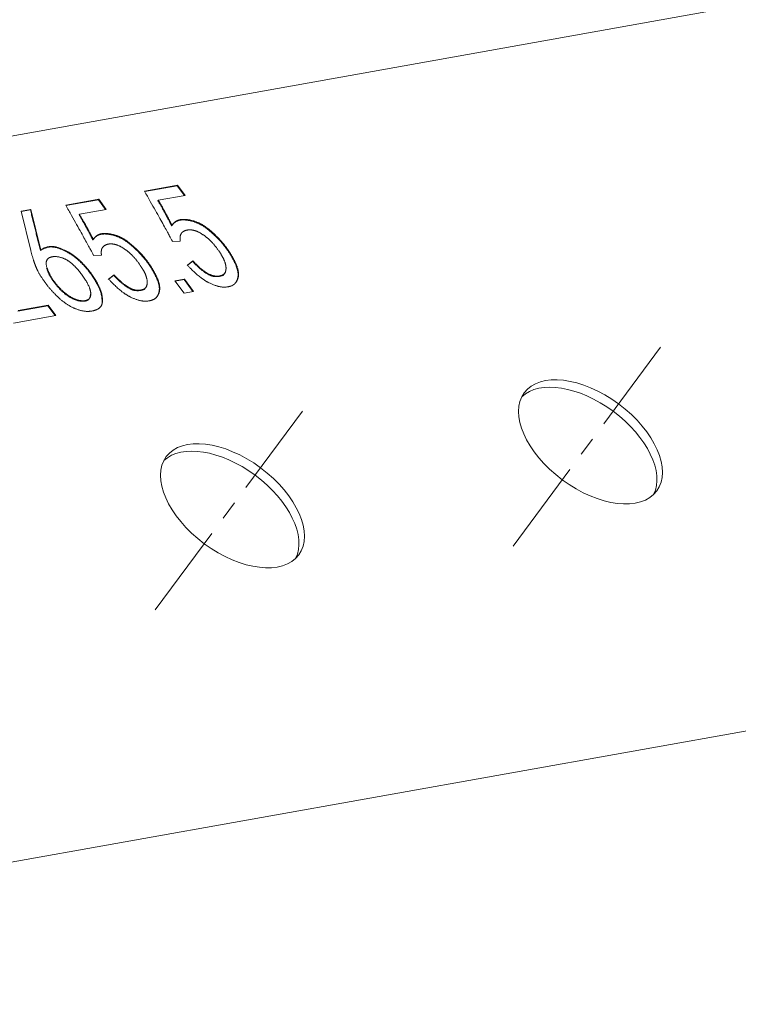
# Model space of a CAD drawing. Header units: millimetres. Extents: x 7284 to 21933, y -3393 to -31.
# Tile 23 of 60: x 10182 to 10230, y -596 to -530. Entities that reach past the tile are written whole.
import ezdxf

# ---------------------------------------------------------------- set-up
doc = ezdxf.new("R2010")
doc.units = ezdxf.units.MM
doc.linetypes.add('CENTER', pattern=[10.16, 6.35, -1.27, 1.27, -1.27])
doc.layers.add('1', color=7, linetype='Continuous', true_color=0xffffff)
doc.layers.add('60', color=7, linetype='Continuous', true_color=0xffffff)

msp = doc.modelspace()

# ---------------------------------------------------------------- linework, layer by layer
at = {"layer": '1', "color": 1, "linetype": 'CENTER', "lineweight": 13}
for p, q in [((10214.701, -565.167), (10224.647, -551.759)), ((10190.822, -569.432), (10200.769, -556.024))]:
    msp.add_line(p, q, dxfattribs=at)
at = {"layer": '60', "color": 7, "linetype": 'Continuous', "lineweight": 18}
for p, q in [((10124.988, -547.851), (10228.178, -529.418)), ((10190.112, -541.48), (10192.312, -541.087)), ((10192.288, -541.12), (10190.127, -541.506)), ((10192.769, -541.777), (10192.288, -541.12)), ((10192.312, -541.087), (10192.812, -541.77)), ((10184.857, -542.419), (10187.057, -542.026)), ((10187.033, -542.059), (10184.872, -542.445)), ((10187.514, -542.716), (10187.033, -542.059)), ((10187.057, -542.026), (10187.557, -542.708)), ((10192.812, -541.77), (10191.03, -542.088)), ((10181.884, -542.821), (10182.525, -542.707)), ((10182.525, -542.707), (10183.188, -545.418)), ((10187.557, -542.708), (10185.775, -543.027)), ((10182.52, -545.452), (10181.884, -542.821)), ((10182.5, -542.74), (10181.891, -542.849)), ((10192.043, -543.633), (10191.92, -543.799)), ((10186.789, -544.571), (10186.665, -544.738)), ((10192.5, -544.826), (10191.971, -544.835)), ((10187.245, -545.765), (10186.716, -545.774)), ((10192.971, -546.415), (10193.333, -546.135)), ((10187.716, -547.353), (10188.078, -547.074)), ((10195.353, -547.111), (10195.512, -546.896)), ((10190.098, -548.049), (10190.257, -547.835)), ((10192.135, -547.464), (10192.776, -547.35)), ((10192.746, -548.298), (10192.135, -547.464)), ((10192.752, -547.383), (10192.154, -547.489)), ((10193.344, -548.191), (10192.752, -547.383)), ((10192.776, -547.35), (10193.387, -548.184)), ((10193.387, -548.184), (10192.746, -548.298)), ((10183.669, -549.134), (10181.664, -549.492)), ((10181.688, -549.459), (10183.694, -549.101)), ((10184.151, -549.791), (10183.669, -549.134)), ((10183.694, -549.101), (10184.193, -549.783)), ((10184.193, -549.783), (10181.381, -550.286))]:
    msp.add_line(p, q, dxfattribs=at)
at = {"layer": '60', "color": 7, "linetype": 'Continuous', "lineweight": 13}
msp.add_line((10128.133, -595.75), (10287.643, -567.256), dxfattribs=at)
at = {"layer": '60', "color": 7, "linetype": 'Continuous', "lineweight": 18}
for centre in [(10219.857, -558.216), (10195.978, -562.481)]:
    msp.add_ellipse(centre, major_axis=(-4.417, 3.277), ratio=0.573269, dxfattribs=at)
for centre in [(10219.491, -558.709), (10195.612, -562.975)]:
    msp.add_ellipse(centre, major_axis=(-4.417, 3.277), ratio=0.573269, start_param=3.239239, end_param=6.185562, dxfattribs=at)
for points, degree in [([(10192.312, -541.087), (10192.288, -541.12)], 1), ([(10191.921, -543.801), (10191.616, -543.169), (10191.005, -542.121)], 2), ([(10191.03, -542.088), (10191.64, -543.136), (10191.945, -543.768)], 2), ([(10183.164, -545.451), (10182.5, -542.74)], 1), ([(10185.775, -543.027), (10185.75, -543.06)], 1), ([(10186.666, -544.74), (10186.361, -544.108), (10185.75, -543.06)], 2), ([(10191.945, -543.768), (10192.169, -543.428), (10192.545, -543.382)], 2), ([(10192.545, -543.382), (10192.921, -543.337), (10193.407, -543.485)], 2), ([(10192.52, -543.415), (10192.144, -543.461), (10191.921, -543.801)], 2), ([(10191.945, -543.768), (10191.921, -543.801)], 1), ([(10193.383, -543.518), (10192.896, -543.369), (10192.52, -543.415)], 2), ([(10194.287, -544), (10193.87, -543.667), (10193.383, -543.518)], 2), ([(10193.407, -543.485), (10193.894, -543.634), (10194.311, -543.967)], 2), ([(10195.037, -544.68), (10194.704, -544.333), (10194.287, -544)], 2), ([(10194.311, -543.967), (10194.728, -544.3), (10195.062, -544.648)], 2), ([(10187.265, -544.354), (10186.889, -544.4), (10186.666, -544.74)], 2), ([(10186.691, -544.707), (10186.666, -544.74)], 1), ([(10186.691, -544.707), (10186.914, -544.367), (10187.29, -544.321)], 2), ([(10188.128, -544.457), (10187.641, -544.308), (10187.265, -544.354)], 2), ([(10187.29, -544.321), (10187.666, -544.275), (10188.153, -544.424)], 2), ([(10189.032, -544.939), (10188.615, -544.606), (10188.128, -544.457)], 2), ([(10188.153, -544.424), (10188.64, -544.573), (10189.057, -544.906)], 2), ([(10192.682, -544.194), (10192.418, -544.37), (10192.5, -544.826)], 2), ([(10193.309, -544.082), (10192.947, -544.018), (10192.682, -544.194)], 2), ([(10194.102, -544.455), (10193.671, -544.146), (10193.309, -544.082)], 2), ([(10194.908, -545.254), (10194.533, -544.764), (10194.102, -544.455)], 2), ([(10195.662, -545.448), (10195.371, -545.028), (10195.037, -544.68)], 2), ([(10184.417, -545.313), (10183.721, -545.051), (10183.164, -545.451)], 2), ([(10183.188, -545.418), (10183.746, -545.018), (10184.441, -545.28)], 2), ([(10185.585, -545.983), (10185.112, -545.575), (10184.417, -545.313)], 2), ([(10184.441, -545.28), (10185.137, -545.542), (10185.609, -545.95)], 2), ([(10187.427, -545.132), (10187.163, -545.308), (10187.245, -545.765)], 2), ([(10188.054, -545.02), (10187.692, -544.956), (10187.427, -545.132)], 2), ([(10188.847, -545.393), (10188.416, -545.084), (10188.054, -545.02)], 2), ([(10189.783, -545.619), (10189.449, -545.271), (10189.032, -544.939)], 2), ([(10189.057, -544.906), (10189.474, -545.239), (10189.807, -545.586)], 2), ([(10195.449, -546.165), (10195.283, -545.744), (10194.908, -545.254)], 2), ([(10182.838, -546.467), (10182.686, -546.065), (10182.52, -545.452)], 2), ([(10183.813, -545.907), (10183.437, -546.06), (10183.603, -546.587)], 2), ([(10184.76, -545.995), (10184.19, -545.754), (10183.813, -545.907)], 2), ([(10185.913, -547.032), (10185.33, -546.236), (10184.76, -545.995)], 2), ([(10185.609, -545.95), (10186.082, -546.359), (10186.47, -546.868)], 2), ([(10189.653, -546.193), (10189.278, -545.702), (10188.847, -545.393)], 2), ([(10190.408, -546.386), (10190.116, -545.967), (10189.783, -545.619)], 2), ([(10195.687, -545.415), (10195.978, -545.834), (10196.186, -546.29)], 2), ([(10183.365, -547.423), (10182.99, -546.868), (10182.838, -546.467)], 2), ([(10184.176, -547.693), (10183.745, -547.148), (10183.579, -546.62)], 2), ([(10183.603, -546.587), (10183.77, -547.115), (10184.2, -547.66)], 2), ([(10190.194, -547.103), (10190.028, -546.683), (10189.653, -546.193)], 2), ([(10190.907, -547.262), (10190.699, -546.806), (10190.408, -546.386)], 2), ([(10193.309, -546.168), (10192.946, -546.447)], 1), ([(10194.43, -547.612), (10193.776, -547.3), (10192.971, -546.415)], 2), ([(10193.333, -546.135), (10193.309, -546.168)], 1), ([(10194.81, -547.186), (10194.253, -547.157), (10193.309, -546.168)], 2), ([(10193.333, -546.135), (10194.278, -547.124), (10194.835, -547.153)], 2), ([(10195.503, -546.884), (10195.615, -546.585), (10195.449, -546.165)], 2), ([(10196.355, -547.103), (10196.37, -546.779), (10196.162, -546.323)], 2), ([(10196.186, -546.29), (10196.394, -546.746), (10196.38, -547.07)], 2), ([(10186.524, -548.295), (10186.497, -547.828), (10185.913, -547.032)], 2), ([(10187.071, -547.926), (10186.835, -547.411), (10186.446, -546.901)], 2), ([(10186.47, -546.868), (10186.859, -547.378), (10187.095, -547.893)], 2), ([(10188.054, -547.107), (10187.691, -547.386)], 1), ([(10189.555, -548.125), (10188.998, -548.096), (10188.054, -547.107)], 2), ([(10188.078, -547.074), (10189.023, -548.063), (10189.58, -548.092)], 2), ([(10190.248, -547.823), (10190.36, -547.524), (10190.194, -547.103)], 2), ([(10191.101, -548.042), (10191.115, -547.718), (10190.907, -547.262)], 2), ([(10190.932, -547.229), (10191.139, -547.685), (10191.125, -548.009)], 2), ([(10195.479, -546.917), (10195.367, -547.216), (10194.81, -547.186)], 2), ([(10194.835, -547.153), (10195.391, -547.183), (10195.503, -546.884)], 2), ([(10196.146, -547.655), (10196.341, -547.427), (10196.355, -547.103)], 2), ([(10196.38, -547.07), (10196.365, -547.394), (10196.17, -547.622)], 2), ([(10184.324, -548.538), (10183.74, -547.978), (10183.365, -547.423)], 2), ([(10185.121, -548.553), (10184.606, -548.237), (10184.176, -547.693)], 2), ([(10184.2, -547.66), (10184.631, -548.204), (10185.145, -548.52)], 2), ([(10187.278, -548.896), (10187.306, -548.441), (10187.071, -547.926)], 2), ([(10187.095, -547.893), (10187.331, -548.408), (10187.302, -548.863)], 2), ([(10189.175, -548.55), (10188.521, -548.238), (10187.716, -547.353)], 2), ([(10190.224, -547.856), (10190.112, -548.154), (10189.555, -548.125)], 2), ([(10189.58, -548.092), (10190.136, -548.121), (10190.248, -547.823)], 2), ([(10192.776, -547.35), (10192.752, -547.383)], 1), ([(10195.529, -547.887), (10195.084, -547.924), (10194.43, -547.612)], 2), ([(10196.17, -547.622), (10195.975, -547.85), (10195.529, -547.887)], 2), ([(10185.547, -549.348), (10184.907, -549.098), (10184.324, -548.538)], 2), ([(10186.081, -548.831), (10185.635, -548.868), (10185.121, -548.553)], 2), ([(10185.145, -548.52), (10185.659, -548.835), (10186.105, -548.799)], 2), ([(10186.499, -548.328), (10186.526, -548.795), (10186.081, -548.831)], 2), ([(10186.105, -548.799), (10186.55, -548.762), (10186.524, -548.295)], 2), ([(10190.274, -548.826), (10189.829, -548.862), (10189.175, -548.55)], 2), ([(10190.915, -548.561), (10190.72, -548.789), (10190.274, -548.826)], 2), ([(10190.891, -548.594), (10191.086, -548.366), (10191.101, -548.042)], 2), ([(10191.125, -548.009), (10191.11, -548.333), (10190.915, -548.561)], 2), ([(10187.302, -548.863), (10187.273, -549.319), (10186.73, -549.459)], 2), ([(10186.73, -549.459), (10186.187, -549.599), (10185.547, -549.348)], 2)]:
    msp.add_open_spline(points, degree=degree, dxfattribs=at)
at = {"layer": '60', "color": 7, "linetype": 'Continuous', "lineweight": 18, "extrusion": (0.803127, -0.595807, 0)}
for points in [[(10187.057, -542.026), (10187.033, -542.059)], [(10182.525, -542.707), (10182.5, -542.74)], [(10191.03, -542.088), (10191.005, -542.121)], [(10183.188, -545.418), (10183.164, -545.451)], [(10188.078, -547.074), (10188.054, -547.107)], [(10183.694, -549.101), (10183.669, -549.134)]]:
    msp.add_open_spline(points, degree=1, dxfattribs=at)
at = {"layer": '60', "color": 7, "linetype": 'Continuous', "lineweight": 18, "extrusion": (1.4744e-12, 8.085e-13, -1)}
msp.add_open_spline([(10191.971, -544.835), (10191.86, -544.598), (10190.112, -541.48)], degree=2, dxfattribs=at)
at = {"layer": '60', "color": 7, "linetype": 'Continuous', "lineweight": 18, "extrusion": (-1.2795e-12, -7.175e-13, -1)}
msp.add_open_spline([(10186.716, -545.774), (10186.605, -545.536), (10184.857, -542.419)], degree=2, dxfattribs=at)
at = {"layer": '60', "color": 7, "linetype": 'Continuous', "lineweight": 18, "extrusion": (-3.1817e-12, -1.7171e-12, -1)}
msp.add_open_spline([(10185.775, -543.027), (10186.385, -544.075), (10186.691, -544.707)], degree=2, dxfattribs=at)
at = {"layer": '60', "color": 7, "linetype": 'Continuous', "lineweight": 18, "extrusion": (8.76e-13, 6.765e-13, -1)}
msp.add_open_spline([(10195.062, -544.648), (10195.395, -544.995), (10195.687, -545.415)], degree=2, dxfattribs=at)
at = {"layer": '60', "color": 7, "linetype": 'Continuous', "lineweight": 18, "extrusion": (-8.15e-13, -7.337e-13, -1)}
msp.add_open_spline([(10186.446, -546.901), (10186.057, -546.392), (10185.585, -545.983)], degree=2, dxfattribs=at)
at = {"layer": '60', "color": 7, "linetype": 'Continuous', "lineweight": 18, "extrusion": (1.3893e-12, 1.1687e-12, -1)}
msp.add_open_spline([(10189.807, -545.586), (10190.14, -545.934), (10190.432, -546.354)], degree=2, dxfattribs=at)
at = {"layer": '60', "color": 7, "linetype": 'Continuous', "lineweight": 18, "extrusion": (-1.3959e-12, -6.991e-13, -1)}
msp.add_open_spline([(10196.162, -546.323), (10195.954, -545.867), (10195.662, -545.448)], degree=2, dxfattribs=at)
at = {"layer": '60', "color": 7, "linetype": 'Continuous', "lineweight": 18, "extrusion": (1.067e-12, 6.737e-13, -1)}
msp.add_open_spline([(10190.432, -546.354), (10190.724, -546.773), (10190.932, -547.229)], degree=2, dxfattribs=at)

doc.saveas('drawing.dxf')
